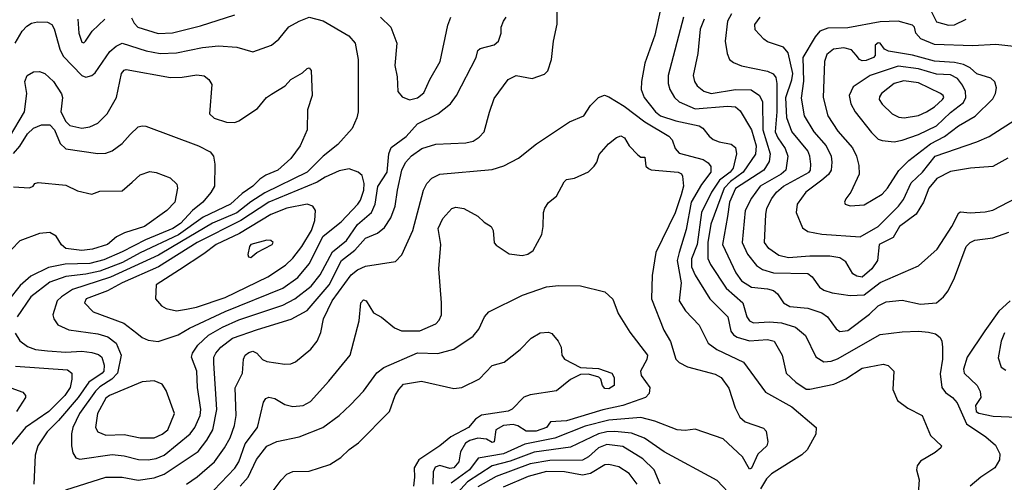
# Model space of a CAD drawing. Extents: x 501367 to 657802, y 482273 to 547541.
# Tile 65 of 256: x 541906 to 546802, y 494473 to 496772. Entities that reach past the tile are written whole.
import ezdxf

# ---------------------------------------------------------------- set-up
doc = ezdxf.new("R2010")
doc.units = 0

msp = doc.modelspace()

# ---------------------------------------------------------------- linework, layer by layer
at = {"layer": '0CON20XD'}
for points in [[(542135, 494436.5), (542335, 494498.8), (542415, 494498.9), (542495, 494484.2), (542575, 494495.2), (542625, 494514.2), (542793.3, 494626.7), (542836.9, 494683.1), (542866.2, 494735), (542886.6, 494835), (542871.4, 495065), (542871.9, 495095), (542880.9, 495115), (542906.2, 495145), (542965, 495189.3), (543087.7, 495232.3), (543256.3, 495283.7), (543335, 495327.9), (543444.7, 495455.3), (543507, 495575), (543572.7, 495627.3), (543625, 495686.1), (543685, 495711.8), (543719.6, 495740.4), (543752.1, 495787.9), (543773.9, 495845), (543784.1, 495925), (543806.9, 496025), (543825, 496063.3), (543854.8, 496095.2), (543905, 496132.3), (543975, 496154.5), (544125, 496160.5), (544160.6, 496169.4), (544191.1, 496188.9), (544215.4, 496214.6), (544242.9, 496312.9), (544265, 496381.2), (544335, 496476), (544375, 496495.8), (544455, 496480), (544515, 496502.5), (544531.7, 496518.3), (544550.8, 496575), (544560.8, 496665), (544579.1, 496750.9), (544579.4, 496965)], [(542461.7, 496781.7), (542474.6, 496755), (542492.9, 496735), (542595, 496703.6), (542665, 496707.5), (542805, 496741.4), (542975, 496795.8)], [(545092.5, 496825), (545065, 496696.2), (545013.9, 496556.1), (544997.7, 496465), (544997.1, 496425), (545011.5, 496385), (545068, 496315), (545091.8, 496295), (545169.6, 496269.6), (545284.8, 496244.8), (545303.5, 496233.5), (545335, 496193.2), (545355, 496177.8), (545385, 496165.3), (545443.5, 496153.5), (545465, 496136.9), (545470.3, 496105), (545454.8, 496035), (545438.7, 496015), (545385.4, 495974.6), (545346.4, 495915), (545296.6, 495815), (545274.6, 495655), (545246.3, 495583.7), (545247, 495545), (545265, 495502.1), (545337.7, 495385), (545427.9, 495295), (545442.5, 495225), (545455, 495206.7), (545474.2, 495194.2), (545535, 495176.8), (545623.9, 495183.9), (545657.1, 495175), (545697.5, 495105), (545717.3, 495015), (545765, 494971.5), (545816.9, 494936.9), (545835, 494935.5), (545955, 494960.9), (546015, 494987.5), (546095, 495040), (546199.5, 495060.5), (546224.1, 495054.1), (546253.3, 495025), (546248.6, 494935), (546270.5, 494880.5), (546322.6, 494842.6), (546394, 494805), (546435, 494706.2), (546490, 494655), (546486.7, 494645), (546458.8, 494621.2), (546385, 494578.8), (546368.8, 494555), (546366, 494535), (546378.6, 494485), (546372.5, 494395)], [(545445, 496801.1), (545426.2, 496765), (545414, 496665), (545424, 496604), (545436.5, 496575), (545455, 496559.6), (545495, 496543.1), (545625, 496517.4), (545652.7, 496502.7), (545665.6, 496485.6), (545671.3, 496455), (545670.8, 496315), (545663.4, 496215), (545675.4, 496185.4), (545712.2, 496132.2), (545725.7, 496095), (545716.4, 496025), (545692.6, 496005), (545588.8, 495945), (545545.8, 495885.8), (545514.1, 495825), (545498.5, 495665), (545525, 495607.7), (545570.4, 495550.4), (545600.3, 495530.3), (545655, 495513.6), (545825, 495510.8), (545847.5, 495495), (545883.5, 495443.5), (545905, 495428), (545946, 495415), (546035, 495401.5), (546105, 495404.4), (546185, 495466.3), (546375, 495548.5), (546468.1, 495631.9), (546542, 495745), (546576.8, 495813.2), (546585, 495817.5), (546633.1, 495813.1), (546707.3, 495817.3), (546745, 495826.2), (546905, 495908.4)], [(546430.9, 496830.9), (546465, 496761.5), (546525, 496744.7), (546555, 496747.1), (546612.9, 496775)], [(541884.2, 496655), (541917.6, 496715), (541940.7, 496740.7), (541965, 496754.6), (541995, 496761.6), (542045, 496759.4), (542065, 496749.3), (542077.6, 496727.6), (542106, 496626), (542121.5, 496591.5), (542215, 496494.6), (542235, 496486.2), (542265, 496495.4), (542281.1, 496508.9), (542355, 496614.6), (542385, 496640.6), (542415, 496656.5), (542535, 496617.5), (542605, 496603.9), (542685, 496608.3), (542815, 496634.2), (542895, 496642.5), (542986.3, 496636.3), (543065, 496611.9), (543158.9, 496645), (543194.4, 496675.6), (543245, 496736.2), (543295, 496765.3), (543345, 496784.6), (543415, 496766.8), (543541.9, 496691.9), (543573.9, 496655), (543588.5, 496575), (543588.5, 496315), (543582.9, 496285), (543559.1, 496230.9), (543487.6, 496152.4), (543415, 496094.7), (543335, 496014.4), (543125, 495911.6), (543055, 495868), (542985, 495811.9), (542865, 495760.8), (542665, 495642.9), (542597, 495603), (542357.7, 495492.3), (542169.1, 495430.9), (542114.2, 495395.8), (542092.9, 495375), (542070.4, 495305), (542075.5, 495285), (542096.4, 495256.4), (542151, 495231), (542295, 495210.5), (542345, 495196.8), (542386, 495165), (542409.8, 495105), (542392.3, 495015), (542364.7, 494985.3), (542305, 494948), (542283.3, 494926.7), (542203.5, 494815), (542169.8, 494745), (542164.2, 494715), (542164.1, 494654.1), (542170.4, 494620.4), (542185, 494595.7), (542205, 494588.5), (542365, 494611.6), (542425, 494605.7), (542496.4, 494586.4), (542545, 494585.2), (542585, 494591.7), (542625, 494608.1), (542754.1, 494715), (542776.3, 494745), (542802.7, 494805), (542806.3, 494835), (542789.5, 494945), (542786.2, 495025), (542760.4, 495095), (542765.4, 495115), (542792, 495155), (542845, 495205.2), (542914.6, 495245), (542995, 495280.2), (543215, 495354), (543275, 495385.7), (543355, 495448.6), (543400, 495505), (543460.7, 495619.3), (543531.6, 495675), (543585.6, 495755), (543655.2, 495815), (543673.2, 495855), (543686.9, 495943.1), (543732.8, 496015), (543741.4, 496105), (543752.8, 496137.2), (543827.3, 496192.7), (543885, 496254.7), (543985, 496303.8), (544048.9, 496355), (544077.5, 496395), (544175.7, 496585), (544185, 496620), (544195, 496628.8), (544265, 496648.2), (544286.7, 496665), (544299.5, 496705), (544300.5, 496735), (544312.5, 496765), (544325.6, 496785)], [(542194.4, 496775), (542200.5, 496705), (542215, 496660.8), (542225, 496658), (542233.8, 496665), (542267.1, 496715), (542330, 496775)], [(543699.4, 496785), (543751.1, 496735), (543781.4, 496655), (543771.1, 496545), (543782.3, 496487.7), (543786, 496415), (543808.3, 496388.3), (543845, 496374.4), (543885, 496384.6), (543915, 496408.1), (543945.5, 496475), (543997.1, 496565), (544034.4, 496745), (544049.4, 496785)], [(545206.4, 496785), (545130.5, 496495), (545130.6, 496455), (545138.7, 496425), (545161.5, 496385), (545185, 496363.4), (545265, 496329.2), (545425, 496342.9), (545465, 496339.4), (545488.8, 496318.8), (545545, 496225.3), (545568, 496145), (545565.4, 496104.6), (545503.1, 496015), (545441.3, 495968.7), (545409.8, 495935), (545343, 495757), (545328.6, 495665), (545327.8, 495585), (545340.5, 495555), (545418.9, 495438.9), (545501.3, 495365), (545521.9, 495295), (545535, 495275.3), (545555, 495266.2), (545635, 495270.2), (545695, 495265.2), (545764, 495244), (545813.8, 495203.8), (545865, 495097.1), (545905, 495071.7), (545942, 495075), (545973.1, 495086.9), (546185, 495207.2), (546295, 495220.9)], [(545309.1, 496775), (545290, 496725), (545278, 496605), (545255.4, 496495), (545261.5, 496465), (545275, 496443.1), (545307.7, 496417.7), (545345, 496405.8), (545465, 496425.2), (545543.1, 496423.1), (545585.6, 496395), (545600.5, 496365), (545601.6, 496225), (545637.9, 496105), (545632.3, 496067.7), (545606.8, 496025), (545465, 495933.2), (545436.3, 495865), (545425.2, 495794.8), (545400.6, 495655), (545466.5, 495515), (545495, 495474.6), (545545, 495442.5), (545624.8, 495434.8), (545655, 495426.2), (545675, 495409.3), (545705, 495365.3), (545735, 495347.3), (545825, 495338.8), (545895.7, 495315), (545923.5, 495295), (545966.1, 495236.1), (545985, 495223.5), (546025, 495227.3), (546131.3, 495308.7), (546175, 495350), (546215, 495369.6), (546295, 495378.5), (546385, 495357.9), (546465, 495365.5), (546500.6, 495395), (546522.5, 495425), (546555, 495488.8), (546580.5, 495560.5), (546612.5, 495645), (546631.9, 495665), (546655, 495677.3), (546745, 495688.5), (546825, 495716)], [(546820.6, 496085), (546745, 496043.2), (546634.7, 496035.3), (546535, 496017.3), (546467.2, 495982.8), (546427.1, 495935), (546400.5, 495865), (546363.5, 495806.5), (546280.7, 495745), (546249.6, 495690.4), (546179.6, 495655), (546171.1, 495575), (546144.2, 495535), (546095, 495493.2), (546068.3, 495498.3), (546049.2, 495509.2), (546015, 495568.9), (545985, 495588.7), (545935, 495597.1), (545835, 495597.5), (545728.7, 495588.7), (545681.3, 495601.3), (545631.8, 495635), (545609.6, 495665), (545615.9, 495805), (545621.9, 495835), (545645.6, 495884.4), (545669.6, 495915), (545705.1, 495944.9), (545831.6, 496015), (545838.3, 496025), (545840.2, 496055), (545835.2, 496095), (545825, 496120.5), (545745, 496216.2), (545720.4, 496285), (545716.6, 496385), (545746.5, 496473.5), (545751, 496505), (545727.3, 496607.3), (545705, 496635.6), (545625, 496661.9), (545606, 496675), (545562.6, 496722.6), (545561.1, 496748.9), (545588.6, 496785)], [(546984.2, 496624.2), (546760.2, 496649.8), (546645, 496642), (546455, 496648.9), (546387.2, 496677.2), (546362, 496705), (546356, 496735), (546346, 496745), (546274.7, 496764.7), (546185, 496762), (546025, 496732.5), (545925, 496730), (545885, 496715.8), (545862, 496688), (545800, 496585), (545803.2, 496466.8), (545792.7, 496382.7), (545807.5, 496295), (545854.7, 496215), (545915.8, 496145), (545940.5, 496095), (545944.7, 496065), (545940.8, 496025), (545927.4, 496002.6), (545895.5, 495974.5), (545815, 495914.6), (545772.3, 495855), (545767.1, 495815), (545798.8, 495738.8), (545825, 495720), (545895, 495707.1), (546085, 495694.1)], [(546035, 495847.5), (546105, 495852.9), (546195, 495905.5), (546222.1, 495935), (546277.5, 496022.5), (546328.1, 496071.9), (546434.9, 496155.1), (546505, 496191.6), (546575, 496244.2), (546657.5, 496292.5), (546745, 496378.6), (546758.9, 496405), (546764.2, 496434.2), (546755, 496463.3), (546735, 496481.2), (546665, 496503.3), (546633.1, 496533.1), (546599.9, 496549.9), (546555, 496559.7), (546455, 496566.1), (546345, 496596.7), (546226.7, 496616.7), (546206.4, 496626.4), (546185.7, 496655), (546175, 496658.1), (546160, 496645), (546160, 496595), (546152.5, 496585), (546115, 496569), (546095, 496567.7), (546081.5, 496575), (546066.4, 496596.4), (546042.6, 496622.6), (546005, 496633.3), (545953.3, 496626.7), (545920.3, 496599.7), (545908.5, 496565), (545900.8, 496385), (545924, 496295), (545975, 496219.1), (546046.9, 496135), (546067.5, 496095), (546078.5, 496048.5), (546080, 496005), (546038.8, 495915), (546015, 495882.5), (546008, 495865), (546011.2, 495855), (546035, 495847.5)], [(541855, 496188.8), (541929.5, 496315), (541942, 496405), (541932.2, 496465), (541942.5, 496495), (541975, 496512.5), (542005, 496514.2), (542031.2, 496505), (542073.8, 496465), (542113.9, 496403.9), (542118, 496385), (542111.3, 496315), (542135, 496266.2), (542155, 496246.5), (542215, 496232.7), (542255, 496239.5), (542295, 496258.9), (542341.5, 496305), (542387.9, 496385), (542412, 496505), (542425, 496521.9), (542435, 496524.4), (542655.4, 496485.4), (542713.9, 496486.1), (542787.6, 496497.6), (542822.7, 496492.7), (542845.9, 496475.9), (542860.7, 496450.7), (542849.2, 496305), (542872.8, 496282.8), (542933.6, 496263.6), (542975, 496262.2), (542995, 496270.6), (543089.3, 496330.7), (543132.9, 496385), (543157.4, 496402.6), (543225.8, 496444.2), (543254.4, 496475.6), (543312.5, 496507.5), (543335, 496530), (543345, 496532.5), (543355, 496520), (543360, 496395), (543337.1, 496325), (543335.6, 496225), (543300.6, 496145), (543255, 496082.9), (543190, 496025), (543129.8, 496000.2), (543099.4, 495980.6), (543065.9, 495945), (543011.7, 495908.3), (542954.6, 495855), (542818.6, 495791.4), (542695, 495703.9), (542505, 495614.4), (542416.8, 495565), (542305, 495522.7), (542235, 495507.4), (542135, 495496.8), (542055, 495468.1), (541960.8, 495395), (541893.9, 495295)], [(546255, 496165.8), (546295, 496174.2), (546375, 496201.1), (546465, 496244.4), (546535, 496311), (546598.8, 496361.2), (546611.1, 496385), (546608.9, 496415), (546595, 496447.3), (546569.6, 496479.6), (546535, 496497.7), (546465, 496502.3), (546375, 496528.9), (546275, 496540.9), (546135, 496495.7), (546050.9, 496439.1), (546031.5, 496395), (546038.5, 496355), (546060, 496315), (546141.1, 496211.1), (546175, 496179.2), (546195, 496171.3), (546255, 496165.8)], [(546305, 496284.7), (546375, 496296.5), (546416.1, 496313.9), (546455, 496338.8), (546495.5, 496375), (546501.1, 496385), (546498.1, 496395), (546485.8, 496405.8), (546375, 496458.1), (546302.2, 496467.8), (546255, 496454.6), (546192.2, 496405), (546181.1, 496388.9), (546180, 496375), (546195, 496351.9), (546244.2, 496304.2), (546278.5, 496288.5), (546305, 496284.7)], [(542735, 494464.1), (542788.6, 494501.4), (542874.7, 494575), (542925, 494645.5), (542952.1, 494695), (542973.6, 494755), (542983.2, 494805), (542977.2, 494942.8), (543014.5, 495015), (543018.8, 495085), (543027.9, 495105), (543045, 495119.1), (543065, 495124.7), (543085.2, 495115.2), (543114.2, 495084.2), (543135, 495073.4), (543225, 495060.5), (543255, 495061.9), (543277.7, 495072.3), (543354.4, 495135), (543385.5, 495175), (543402.7, 495217.3), (543416.1, 495285), (543460.3, 495375), (543553.9, 495505), (543585, 495529.1), (543625, 495547.3), (543775, 495571.1), (543806.9, 495603.1), (543861.6, 495725), (543914.8, 495925.2), (543931.4, 495958.6), (543955, 495984.6), (543994.7, 496005.3), (544255, 496027.1), (544313.9, 496046.1), (544387.1, 496085), (544475.3, 496154.7), (544640, 496265), (544710.6, 496295), (544744.1, 496345.9), (544785, 496385.7), (544813.4, 496396.6), (544835, 496389.5), (544912.3, 496342.3), (545014.1, 496264.1), (545133.9, 496193.9), (545150, 496175), (545165, 496132.5), (545185, 496108.9), (545305, 496077.9), (545330.4, 496060.4), (545342.3, 496042.3), (545343, 496015), (545297.2, 495952.8), (545245.8, 495865), (545220.9, 495729.1), (545185.6, 495615), (545175.6, 495575), (545195.2, 495465), (545185.4, 495375), (545216.4, 495325), (545285, 495254.5), (545330.3, 495165), (545372.6, 495132.6), (545505, 495070), (545615, 494921.2), (545745, 494849.1), (545867.1, 494745), (545865, 494713.3), (545821.9, 494635), (545795, 494610), (545644.2, 494515.8), (545620.1, 494489.9), (545589.7, 494440.3)], [(546085, 495694.1), (546175.3, 495745), (546276.4, 495845), (546300.8, 495879.2), (546338.9, 495961.1), (546394.8, 496015), (546458.8, 496095), (546665.2, 496164.8), (546727.4, 496192.6), (546873.8, 496286.2)], [(541875, 496107.7), (541906.6, 496143.4), (541945.3, 496205), (541975, 496233.3), (542015, 496249.1), (542055, 496249.6), (542079.7, 496225), (542107.6, 496157.6), (542135, 496131.3), (542295, 496108), (542335, 496109.2), (542365, 496120.9), (542415, 496157.5), (542455, 496201.4), (542495, 496240), (542515, 496245.7), (542532.7, 496242.7), (542795, 496145.3), (542852.9, 496115), (542869.5, 496095), (542876.2, 496053.8), (542875.4, 495945), (542856.8, 495913.2), (542816.7, 495865), (542765, 495823.5), (542705, 495758.8), (542667.5, 495735), (542531.1, 495678.9), (542415, 495618), (542325, 495579.6), (542255, 495561.1), (542132.8, 495557.2), (542049, 495541), (541961.6, 495498.4), (541908.5, 495451.5), (541790.5, 495305)], [(542871.1, 494435), (542975, 494542.9), (542995.2, 494575), (543027.2, 494665), (543088.2, 494745), (543118.6, 494871.4), (543129.5, 494890.5), (543145, 494897.1), (543175, 494890.5), (543225, 494860.5), (543265, 494850.5), (543315.4, 494854.6), (543351.9, 494875), (543443.3, 494976.7), (543549.5, 495105), (543593.8, 495276.2), (543603.1, 495365), (543615, 495380.8), (543629.2, 495375), (543665.5, 495315.5), (543705, 495294), (543770.6, 495240.6), (543805, 495225.6), (543895, 495225.7), (543975, 495260.6), (543991.6, 495278.4), (544002.9, 495305), (544003.8, 495365), (543989.5, 495535), (543999.5, 495655), (543986.9, 495735), (544010, 495785), (544055, 495834), (544075, 495840), (544115, 495834), (544185, 495796), (544215, 495766), (544250, 495745), (544260, 495725), (544265, 495663.8), (544275, 495651.4), (544339.5, 495609.5), (544405, 495600), (544432.7, 495607.3), (544458.8, 495625), (544502.2, 495705), (544509.5, 495745), (544510.9, 495815), (544517.5, 495835), (544535.4, 495864.6), (544575.4, 495894.6), (544612.8, 495967.2), (544625, 495977.5), (544665.6, 495984.4), (544735, 496016.7), (544763.3, 496045), (544775.9, 496064.1), (544787.7, 496102.3), (544833.3, 496155), (544873, 496187), (544895, 496196), (544913.8, 496185), (544936.7, 496145), (544980.7, 496100.7), (544995, 496090), (545015, 496090), (545020, 496045), (545033, 496033), (545047, 496027), (545180, 496015), (545197.1, 496007.1), (545202.2, 495995), (545206.2, 495945), (545195, 495901.9), (545165, 495812.5), (545069.1, 495615), (545051.1, 495501.1), (545048.1, 495385), (545109.6, 495229.6), (545142.8, 495172.8), (545169.6, 495085), (545185, 495068.5), (545227.4, 495047.4), (545365, 495011.1), (545394.2, 494995), (545431.7, 494941.7), (545463.4, 494843.4), (545486.6, 494796.6), (545514.4, 494774.4), (545605, 494743.3), (545617.3, 494727.3), (545626.9, 494675), (545621.4, 494655), (545576.1, 494613.9), (545545, 494544), (545535, 494538.8), (545499.6, 494599.6), (545405, 494689.2), (545265, 494737.1), (545215, 494730.5), (545174.7, 494734.7), (545065, 494777.8), (544995, 494795.7), (544835, 494781.9), (544718.4, 494751.6), (544566.9, 494693.1), (544417.8, 494662.2), (544311.2, 494615), (544186.1, 494593.9), (544142.3, 494535), (544050.8, 494469.2)], [(541875, 495942.5), (541955, 495936.2), (541972.5, 495945), (541981.7, 495958.3), (541997.5, 495962.5), (542135, 495949.4), (542192.6, 495922.6), (542265, 495905.8), (542305, 495920), (542415, 495922), (542466, 495965), (542505, 496001.2), (542552.3, 496017.7), (542585, 496013.8), (542655, 495986.7), (542686.7, 495955), (542691.2, 495935), (542678, 495865), (542637.1, 495825), (542526.9, 495745), (542427.3, 495712.7), (542387.5, 495692.5), (542342.2, 495655), (542267.6, 495632.4), (542215, 495624.8), (542135.5, 495635.5), (542114, 495654), (542086.8, 495696.8), (542055, 495715.3), (542005, 495710.3), (541907.1, 495672.9), (541865, 495631.1)], [(542595, 495173.6), (542694.3, 495205.7), (542750.9, 495239.1), (542928.4, 495321.6), (543215, 495438.4), (543289.6, 495490.4), (543345, 495558.5), (543415, 495695.9), (543505, 495767.3), (543587.7, 495855), (543601.5, 495875), (543617, 495925), (543618.9, 495958.9), (543608.8, 495998.8), (543588.8, 496015), (543545, 496030.8), (543495, 496022), (543425, 495990.5), (543385.1, 495964.9), (543145.1, 495864.9), (543006.1, 495773.9), (542788.4, 495665), (542596, 495544), (542416.1, 495465), (542342.9, 495425), (542236.2, 495385), (542228.2, 495365), (542270.5, 495320.5), (542423.6, 495263.6), (542488.8, 495215), (542515, 495192.5), (542545, 495179.5), (542595, 495173.6)], [(542686.2, 495326.2), (542735, 495333.5), (542785, 495343.4), (542927.5, 495392.5), (543139.5, 495495), (543228.1, 495551.9), (543265, 495587.3), (543308.8, 495645), (543357, 495725), (543372.9, 495775), (543376.5, 495825), (543363.1, 495845), (543335, 495855.3), (543235, 495836.4), (543155, 495804.4), (542999.8, 495710.2), (542882.7, 495655), (542821.9, 495608.1), (542700.5, 495529.5), (542584.5, 495455), (542581.9, 495385), (542610.5, 495350.5), (542635, 495336.7), (542686.2, 495326.2)], [(543055, 495591.2), (543085, 495616), (543162, 495655), (543166, 495665), (543154.4, 495674.4), (543135, 495677.3), (543055.8, 495655), (543048.6, 495645), (543041.2, 495605), (543043.6, 495593.6), (543055, 495591.2)], [(543002.1, 494455), (543041.4, 494498.6), (543083.5, 494586.5), (543135, 494653.8), (543185, 494676.9), (543295, 494699.6), (543414.2, 494745.8), (543494.4, 494805), (543550.9, 494859.1), (543615, 494925.6), (543682.3, 495017.7), (543716, 495044), (543885, 495116.5), (543985, 495112.9), (544064.7, 495135.3), (544161.1, 495198.9), (544190, 495235), (544218.2, 495295), (544239.7, 495320.3), (544406.5, 495403.5), (544525, 495444.7), (544585, 495452.1), (544695, 495450.5), (544815, 495420), (544855, 495384), (544881.7, 495311.7), (544940.5, 495219.5), (545027.2, 495105), (545025, 495084.2), (544993.2, 495025), (544997.1, 495005), (545039.6, 494945), (545036.4, 494915), (545017.8, 494895), (544904.9, 494855.1), (544805.7, 494834.3), (544625, 494778.8), (544545.8, 494774.2), (544525.5, 494745), (544475, 494727.3), (544425, 494727), (544383.3, 494753.3), (544359.9, 494759.9), (544312.2, 494755), (544274.5, 494735), (544265, 494674.2), (544255, 494671.4), (544227.1, 494687.1), (544185, 494692.5), (544145, 494681), (544122.6, 494667.4), (544098, 494625), (544089.5, 494575), (544065, 494544.8), (544045, 494542.7), (543995, 494556.8), (543971.6, 494548.4), (543962.5, 494525), (543960.7, 494465)], [(546831.5, 495375), (546775.7, 495324.3), (546705, 495225.7), (546617.1, 495095), (546598.6, 495035), (546603.1, 495015), (546667.5, 494955), (546683.1, 494925), (546685.6, 494895), (546659.6, 494855), (546662.5, 494825), (546675, 494817.1), (546747.2, 494802.8), (546985, 494791.9)], [(541883.5, 495215), (541906.6, 495176.6), (541945, 495148.2), (541985, 495133.3), (542045, 495126.4), (542135, 495120.8), (542215, 495125.2), (542265, 495118.8), (542298.5, 495108.5), (542315, 495095.5), (542325.3, 495055), (542325, 495026.2), (542316.4, 495015), (542249.6, 494970.4), (542197, 494895), (542099.7, 494780.3), (542043.3, 494725), (541995.4, 494655), (541982.2, 494607.8), (541975.5, 494465)], [(543102.2, 494345), (543205.4, 494484.6), (543235, 494514.2), (543265, 494526.7), (543345, 494529.4), (543448.6, 494561.4), (543503, 494597), (543544, 494636), (543591.1, 494668.9), (543744.2, 494825), (543773.3, 494905), (543790.6, 494935), (543815, 494960.6), (543904.2, 494975.8), (544065, 494939.2), (544105, 494944), (544191.7, 494988.3), (544255, 495054.3), (544315, 495071.2), (544395, 495134), (544449.7, 495190.3), (544495, 495215.8), (544535, 495220), (544552.7, 495212.7), (544584.2, 495174.2), (544598, 495145), (544602, 495105), (544615.7, 495085.7), (544695, 495044), (544785, 495038.8), (544850, 495015), (544862.5, 494995), (544862.5, 494955), (544835, 494938.6), (544815, 494940), (544804.2, 494955), (544796, 494986), (544786, 494996), (544735, 495011.4), (544695, 495008.6), (544645.4, 494984.6), (544575, 494927.8), (544445, 494907.5), (544412.7, 494897.3), (544355, 494836.9), (544335, 494826.2), (544202.2, 494807.8), (544172.7, 494787.3), (544137.5, 494745), (544050.1, 494699.9), (543995.4, 494655), (543891.2, 494585), (543868.4, 494545), (543869.6, 494499.6), (543863.9, 494455)], [(546295, 495220.9), (546375, 495224.7), (546425, 495219.1), (546460.7, 495210.7), (546483.6, 495193.6), (546492.3, 495175), (546495.2, 495145.2), (546494.4, 495085.6), (546482.9, 495012.9), (546491.5, 494945), (546510.2, 494920.2), (546545, 494895.3), (546568.7, 494868.7), (546615, 494763.4), (546709.9, 494699.9), (546758.7, 494658.7), (546779.5, 494615), (546778.9, 494585), (546755.7, 494545), (546685, 494498.5), (546633.1, 494455)], [(546803.4, 495216.6), (546787, 495175), (546771.8, 495091.8), (546786.2, 495046.2), (546810.4, 495030.4)], [(541885, 495049.8), (542142.9, 495032.9), (542164.7, 495015), (542165.3, 494985.3), (542156.4, 494945), (542131.1, 494905), (542050.9, 494825), (541935.3, 494745), (541859.4, 494655)], [(541745, 494984.2), (541920.8, 494920.8), (541934, 494905), (541934, 494895), (541890.5, 494825)], [(542575, 494694), (542615, 494712), (542643.1, 494735), (542675.5, 494815), (542635, 494929.2), (542615, 494961.1), (542575, 494978.5), (542515, 494973.5), (542352.9, 494905), (542335, 494891.8), (542292.7, 494815), (542283.3, 494745), (542294.5, 494725), (542335, 494707.4), (542425, 494710.8), (542505, 494694), (542575, 494694)], [(545455, 494396.5), (545375, 494481.8), (545111.5, 494625), (545012.8, 494692.8), (544947.8, 494717.8), (544865, 494726.5), (544825, 494724.5), (544785, 494714.5), (544645, 494648.8), (544465, 494623.1), (544345, 494579.2), (544255.3, 494554.7), (544132.4, 494475), (544065, 494401)], [(545091.1, 494465), (545061.1, 494535), (545005, 494590.6), (544905, 494651.4), (544825, 494660.7), (544785, 494644.3), (544735, 494600.3), (544705, 494583.5), (544542.3, 494582.3), (544444.1, 494565.9), (544275, 494502.4), (544185, 494451)], [(544976.7, 494465), (544936.8, 494516.8), (544885, 494549.5), (544835, 494561.2), (544815, 494560.2), (544745, 494517.5), (544705, 494508.2), (544615, 494525.1), (544525, 494527.7), (544435, 494501.5), (544309.9, 494450.1)]]:
    msp.add_lwpolyline(points, dxfattribs=at)

doc.saveas('drawing.dxf')
